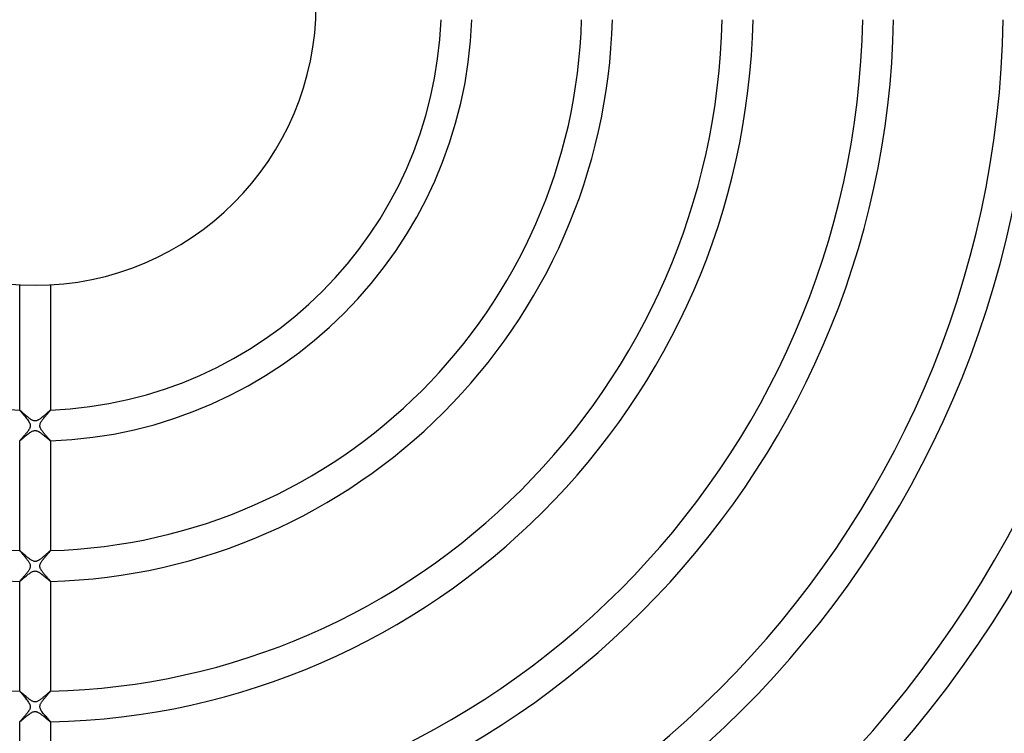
# Model space of a CAD drawing. Header units: millimetres. Extents: x -232 to 232, y -232 to 232.
# Tile 37 of 75: x -2 to 126, y -95 to -2. Entities that reach past the tile are written whole.
import ezdxf

# ---------------------------------------------------------------- set-up
doc = ezdxf.new("R2010")
doc.units = ezdxf.units.MM
doc.layers.add('HIDDEN', color=7, linetype='Continuous')
doc.layers.add('THICK', color=7, linetype='Continuous')

msp = doc.modelspace()

# ---------------------------------------------------------------- linework, layer by layer
at = {"layer": 'HIDDEN'}
for p, q in [((-2, -52.71), (-2, -52.71)), ((-2, -52.71), (-2, -52.71)), ((-2, -52.71), (-2, -52.71)), ((-2, -52.71), (-2, -52.71)), ((-2, -52.71), (-2, -52.71)), ((-2, -52.71), (-2, -52.71)), ((-1.98, -52.72), (-2, -52.71)), ((-1.96, -52.74), (-1.98, -52.72)), ((-1.92, -52.77), (-1.96, -52.74)), ((-1.88, -52.81), (-1.92, -52.77)), ((-1.82, -52.85), (-1.88, -52.81)), ((-1.76, -52.91), (-1.82, -52.85)), ((-1.69, -52.97), (-1.76, -52.91)), ((-1.62, -53.04), (-1.69, -52.97)), ((-1.54, -53.11), (-1.62, -53.04)), ((-1.46, -53.19), (-1.54, -53.11)), ((-1.37, -53.26), (-1.46, -53.19)), ((-1.28, -53.34), (-1.37, -53.26)), ((-1.19, -53.42), (-1.28, -53.34)), ((-1.1, -53.5), (-1.19, -53.42)), ((-1, -53.58), (-1.1, -53.5)), ((-0.91, -53.66), (-1, -53.58)), ((-0.82, -53.73), (-0.91, -53.66)), ((0.94, -53.64), (0.85, -53.7)), ((1.02, -53.57), (0.94, -53.64)), ((1.1, -53.5), (1.02, -53.57)), ((1.18, -53.43), (1.1, -53.5)), ((1.26, -53.36), (1.18, -53.43)), ((1.33, -53.3), (1.26, -53.36)), ((1.4, -53.23), (1.33, -53.3)), ((1.47, -53.17), (1.4, -53.23)), ((1.54, -53.11), (1.47, -53.17)), ((1.6, -53.05), (1.54, -53.11)), ((1.66, -53), (1.6, -53.05)), ((1.72, -52.95), (1.66, -53)), ((1.77, -52.9), (1.72, -52.95)), ((1.82, -52.86), (1.77, -52.9)), ((1.86, -52.82), (1.82, -52.86)), ((1.9, -52.79), (1.86, -52.82)), ((1.93, -52.76), (1.9, -52.79)), ((1.95, -52.74), (1.93, -52.76)), ((1.97, -52.73), (1.95, -52.74)), ((1.99, -52.72), (1.97, -52.73)), ((2, -52.71), (1.99, -52.72)), ((2, -52.71), (2, -52.71)), ((2, -52.71), (2, -52.71)), ((2, -52.71), (2, -52.71)), ((2, -52.71), (2, -52.71)), ((2, -52.71), (2, -52.71)), ((2, -52.71), (2, -52.71)), ((-0.72, -53.8), (-0.82, -53.73)), ((-0.63, -53.87), (-0.72, -53.8)), ((-0.54, -53.93), (-0.63, -53.87)), ((-0.45, -53.98), (-0.54, -53.93)), ((-0.37, -54.03), (-0.45, -53.98)), ((-0.29, -54.06), (-0.37, -54.03)), ((-0.23, -54.09), (-0.29, -54.06)), ((-0.17, -54.1), (-0.23, -54.09)), ((-0.12, -54.12), (-0.17, -54.1)), ((-0.07, -54.12), (-0.12, -54.12)), ((-0.02, -54.13), (-0.07, -54.12)), ((0.03, -54.12), (-0.02, -54.13)), ((0.08, -54.12), (0.03, -54.12)), ((0.13, -54.11), (0.08, -54.12)), ((0.19, -54.1), (0.13, -54.11)), ((0.25, -54.08), (0.19, -54.1)), ((0.31, -54.05), (0.25, -54.08)), ((0.38, -54.02), (0.31, -54.05)), ((0.46, -53.98), (0.38, -54.02)), ((0.53, -53.93), (0.46, -53.98)), ((0.61, -53.88), (0.53, -53.93)), ((0.69, -53.83), (0.61, -53.88)), ((0.77, -53.77), (0.69, -53.83)), ((0.85, -53.7), (0.77, -53.77)), ((-1.52, -56.33), (-1.43, -56.25)), ((-1.43, -56.25), (-1.33, -56.17)), ((-1.33, -56.17), (-1.23, -56.08)), ((-1.23, -56.08), (-1.12, -55.99)), ((-1.12, -55.99), (-1.01, -55.9)), ((-1.01, -55.9), (-0.9, -55.82)), ((-0.9, -55.82), (-0.79, -55.73)), ((-0.79, -55.73), (-0.67, -55.65)), ((-0.67, -55.65), (-0.57, -55.58)), ((-0.57, -55.58), (-0.46, -55.52)), ((-0.46, -55.52), (-0.36, -55.46)), ((-0.36, -55.46), (-0.26, -55.42)), ((-0.26, -55.42), (-0.17, -55.4)), ((-0.17, -55.4), (-0.09, -55.38)), ((-0.09, -55.38), (-0.02, -55.37)), ((-0.02, -55.37), (0.05, -55.38)), ((0.05, -55.38), (0.13, -55.39)), ((0.13, -55.39), (0.2, -55.4)), ((0.2, -55.4), (0.27, -55.43)), ((0.27, -55.43), (0.34, -55.46)), ((0.34, -55.46), (0.41, -55.49)), ((0.41, -55.49), (0.47, -55.52)), ((0.47, -55.52), (0.53, -55.56)), ((0.53, -55.56), (0.59, -55.6)), ((0.59, -55.6), (0.65, -55.64)), ((0.65, -55.64), (0.72, -55.68)), ((0.72, -55.68), (0.78, -55.73)), ((0.78, -55.73), (0.85, -55.78)), ((0.85, -55.78), (0.91, -55.83)), ((0.91, -55.83), (0.98, -55.88)), ((0.98, -55.88), (1.05, -55.93)), ((1.05, -55.93), (1.11, -55.99)), ((1.11, -55.99), (1.18, -56.04)), ((1.18, -56.04), (1.24, -56.09)), ((1.24, -56.09), (1.3, -56.14)), ((1.3, -56.14), (1.36, -56.2)), ((1.36, -56.2), (1.42, -56.25)), ((1.42, -56.25), (1.48, -56.29)), ((-2, -56.71), (-2, -56.71)), ((-2, -56.71), (-2, -56.71)), ((-2, -56.71), (-2, -56.71)), ((-2, -56.71), (-2, -56.71)), ((-2, -56.71), (-2, -56.71)), ((-2, -56.71), (-2, -56.71)), ((-2, -56.71), (-1.98, -56.71)), ((-1.98, -56.71), (-1.96, -56.69)), ((-1.96, -56.69), (-1.93, -56.67)), ((-1.93, -56.67), (-1.88, -56.63)), ((-1.88, -56.63), (-1.83, -56.59)), ((-1.83, -56.59), (-1.76, -56.53)), ((-1.76, -56.53), (-1.69, -56.47)), ((-1.69, -56.47), (-1.61, -56.41)), ((-1.61, -56.41), (-1.52, -56.33)), ((1.48, -56.29), (1.53, -56.34)), ((1.53, -56.34), (1.59, -56.39)), ((1.59, -56.39), (1.64, -56.43)), ((1.64, -56.43), (1.68, -56.47)), ((1.68, -56.47), (1.73, -56.51)), ((1.73, -56.51), (1.77, -56.54)), ((1.77, -56.54), (1.81, -56.58)), ((1.81, -56.58), (1.85, -56.61)), ((1.85, -56.61), (1.88, -56.64)), ((1.88, -56.64), (1.91, -56.66)), ((1.91, -56.66), (1.94, -56.68)), ((1.94, -56.68), (1.96, -56.69)), ((1.96, -56.69), (1.98, -56.71)), ((1.98, -56.71), (1.99, -56.71)), ((1.99, -56.71), (2, -56.71)), ((2, -56.71), (2, -56.71)), ((2, -56.71), (2, -56.71)), ((2, -56.71), (2, -56.71)), ((2, -56.71), (2, -56.71)), ((2, -56.71), (2, -56.71)), ((2, -56.71), (2, -56.71)), ((-2, -70.97), (-2, -70.97)), ((-2, -70.97), (-2, -70.97)), ((-2, -70.97), (-2, -70.97)), ((-2, -70.97), (-2, -70.97)), ((-2, -70.97), (-2, -70.97)), ((-2, -70.97), (-2, -70.97)), ((-1.99, -70.98), (-2, -70.97)), ((-1.96, -70.99), (-1.99, -70.98)), ((-1.93, -71.02), (-1.96, -70.99)), ((-1.89, -71.05), (-1.93, -71.02)), ((-1.84, -71.09), (-1.89, -71.05)), ((-1.79, -71.14), (-1.84, -71.09)), ((-1.72, -71.2), (-1.79, -71.14)), ((-1.65, -71.27), (-1.72, -71.2)), ((-1.57, -71.34), (-1.65, -71.27)), ((-1.49, -71.41), (-1.57, -71.34)), ((-1.4, -71.49), (-1.49, -71.41)), ((-1.31, -71.57), (-1.4, -71.49)), ((-1.22, -71.65), (-1.31, -71.57)), ((1.28, -71.6), (1.22, -71.65)), ((1.34, -71.55), (1.28, -71.6)), ((1.39, -71.5), (1.34, -71.55)), ((1.45, -71.45), (1.39, -71.5)), ((1.5, -71.4), (1.45, -71.45)), ((1.55, -71.35), (1.5, -71.4)), ((1.6, -71.31), (1.55, -71.35)), ((1.65, -71.26), (1.6, -71.31)), ((1.7, -71.22), (1.65, -71.26)), ((1.74, -71.18), (1.7, -71.22)), ((1.78, -71.15), (1.74, -71.18)), ((1.82, -71.11), (1.78, -71.15)), ((1.86, -71.08), (1.82, -71.11)), ((1.89, -71.05), (1.86, -71.08)), ((1.92, -71.03), (1.89, -71.05)), ((1.94, -71.01), (1.92, -71.03)), ((1.96, -70.99), (1.94, -71.01)), ((1.98, -70.98), (1.96, -70.99)), ((1.99, -70.97), (1.98, -70.98)), ((2, -70.97), (1.99, -70.97)), ((2, -70.97), (2, -70.97)), ((2, -70.97), (2, -70.97)), ((2, -70.97), (2, -70.97)), ((2, -70.97), (2, -70.97)), ((2, -70.97), (2, -70.97)), ((2, -70.97), (2, -70.97)), ((-1.13, -71.73), (-1.22, -71.65)), ((-1.03, -71.81), (-1.13, -71.73)), ((-0.93, -71.89), (-1.03, -71.81)), ((-0.84, -71.97), (-0.93, -71.89)), ((-0.74, -72.04), (-0.84, -71.97)), ((-0.65, -72.11), (-0.74, -72.04)), ((-0.55, -72.17), (-0.65, -72.11)), ((-0.46, -72.23), (-0.55, -72.17)), ((-0.37, -72.28), (-0.46, -72.23)), ((-0.27, -72.32), (-0.37, -72.28)), ((-0.19, -72.35), (-0.27, -72.32)), ((-0.11, -72.37), (-0.19, -72.35)), ((-0.03, -72.37), (-0.11, -72.37)), ((0.04, -72.37), (-0.03, -72.37)), ((0.12, -72.37), (0.04, -72.37)), ((0.19, -72.35), (0.12, -72.37)), ((0.26, -72.32), (0.19, -72.35)), ((0.34, -72.29), (0.26, -72.32)), ((0.4, -72.26), (0.34, -72.29)), ((0.47, -72.23), (0.4, -72.26)), ((0.52, -72.19), (0.47, -72.23)), ((0.58, -72.16), (0.52, -72.19)), ((0.63, -72.12), (0.58, -72.16)), ((0.69, -72.08), (0.63, -72.12)), ((0.75, -72.04), (0.69, -72.08)), ((0.8, -71.99), (0.75, -72.04)), ((0.86, -71.95), (0.8, -71.99)), ((0.92, -71.9), (0.86, -71.95)), ((0.98, -71.85), (0.92, -71.9)), ((1.04, -71.8), (0.98, -71.85)), ((1.1, -71.75), (1.04, -71.8)), ((1.16, -71.7), (1.1, -71.75)), ((1.22, -71.65), (1.16, -71.7)), ((-1.07, -74.21), (-0.98, -74.13)), ((-0.98, -74.13), (-0.88, -74.05)), ((-0.88, -74.05), (-0.78, -73.98)), ((-0.78, -73.98), (-0.68, -73.91)), ((-0.68, -73.91), (-0.59, -73.85)), ((-0.59, -73.85), (-0.5, -73.79)), ((-0.5, -73.79), (-0.41, -73.74)), ((-0.41, -73.74), (-0.33, -73.7)), ((-0.33, -73.7), (-0.25, -73.67)), ((-0.25, -73.67), (-0.18, -73.65)), ((-0.18, -73.65), (-0.12, -73.64)), ((-0.12, -73.64), (-0.07, -73.63)), ((-0.07, -73.63), (-0.01, -73.62)), ((-0.01, -73.62), (0.04, -73.63)), ((0.04, -73.63), (0.1, -73.63)), ((0.1, -73.63), (0.15, -73.64)), ((0.15, -73.64), (0.21, -73.66)), ((0.21, -73.66), (0.27, -73.68)), ((0.27, -73.68), (0.33, -73.7)), ((0.33, -73.7), (0.41, -73.74)), ((0.41, -73.74), (0.49, -73.79)), ((0.49, -73.79), (0.58, -73.84)), ((0.58, -73.84), (0.67, -73.9)), ((0.67, -73.9), (0.76, -73.96)), ((0.76, -73.96), (0.85, -74.03)), ((0.85, -74.03), (0.94, -74.1)), ((0.94, -74.1), (1.03, -74.17)), ((-2, -74.97), (-2, -74.97)), ((-2, -74.97), (-2, -74.97)), ((-2, -74.97), (-2, -74.97)), ((-2, -74.97), (-2, -74.97)), ((-2, -74.97), (-2, -74.97)), ((-2, -74.97), (-2, -74.97)), ((-2, -74.97), (-1.98, -74.97)), ((-1.98, -74.97), (-1.96, -74.95)), ((-1.96, -74.95), (-1.92, -74.92)), ((-1.92, -74.92), (-1.88, -74.89)), ((-1.88, -74.89), (-1.82, -74.84)), ((-1.82, -74.84), (-1.76, -74.79)), ((-1.76, -74.79), (-1.69, -74.73)), ((-1.69, -74.73), (-1.62, -74.67)), ((-1.62, -74.67), (-1.54, -74.6)), ((-1.54, -74.6), (-1.45, -74.52)), ((-1.45, -74.52), (-1.36, -74.45)), ((-1.36, -74.45), (-1.27, -74.37)), ((-1.27, -74.37), (-1.17, -74.29)), ((-1.17, -74.29), (-1.07, -74.21)), ((1.03, -74.17), (1.11, -74.24)), ((1.11, -74.24), (1.2, -74.31)), ((1.2, -74.31), (1.28, -74.38)), ((1.28, -74.38), (1.36, -74.45)), ((1.36, -74.45), (1.44, -74.52)), ((1.44, -74.52), (1.52, -74.58)), ((1.52, -74.58), (1.59, -74.64)), ((1.59, -74.64), (1.66, -74.7)), ((1.66, -74.7), (1.72, -74.76)), ((1.72, -74.76), (1.78, -74.8)), ((1.78, -74.8), (1.83, -74.85)), ((1.83, -74.85), (1.87, -74.89)), ((1.87, -74.89), (1.91, -74.92)), ((1.91, -74.92), (1.95, -74.94)), ((1.95, -74.94), (1.97, -74.96)), ((1.97, -74.96), (1.99, -74.97)), ((1.99, -74.97), (2, -74.97)), ((2, -74.97), (2, -74.97)), ((2, -74.97), (2, -74.97)), ((2, -74.97), (2, -74.97)), ((2, -74.97), (2, -74.97)), ((2, -74.97), (2, -74.97)), ((2, -74.97), (2, -74.97)), ((-2, -89.23), (-2, -89.23)), ((-2, -89.23), (-2, -89.23)), ((-2, -89.23), (-2, -89.23)), ((-2, -89.23), (-2, -89.23)), ((-2, -89.23), (-2, -89.23)), ((-2, -89.23), (-2, -89.23)), ((-1.99, -89.23), (-2, -89.23)), ((-1.96, -89.25), (-1.99, -89.23)), ((-1.93, -89.27), (-1.96, -89.25)), ((-1.89, -89.31), (-1.93, -89.27)), ((-1.84, -89.35), (-1.89, -89.31)), ((-1.79, -89.4), (-1.84, -89.35)), ((-1.73, -89.45), (-1.79, -89.4)), ((-1.66, -89.51), (-1.73, -89.45)), ((1.69, -89.49), (1.63, -89.54)), ((1.74, -89.44), (1.69, -89.49)), ((1.79, -89.4), (1.74, -89.44)), ((1.83, -89.36), (1.79, -89.4)), ((1.87, -89.32), (1.83, -89.36)), ((1.9, -89.3), (1.87, -89.32)), ((1.93, -89.27), (1.9, -89.3)), ((1.96, -89.25), (1.93, -89.27)), ((1.98, -89.24), (1.96, -89.25)), ((1.99, -89.23), (1.98, -89.24)), ((2, -89.23), (1.99, -89.23)), ((2, -89.23), (2, -89.23)), ((2, -89.23), (2, -89.23)), ((2, -89.23), (2, -89.23)), ((2, -89.23), (2, -89.23)), ((2, -89.23), (2, -89.23)), ((2, -89.23), (2, -89.23)), ((-1.59, -89.57), (-1.66, -89.51)), ((-1.51, -89.64), (-1.59, -89.57)), ((-1.44, -89.71), (-1.51, -89.64)), ((-1.35, -89.78), (-1.44, -89.71)), ((-1.27, -89.86), (-1.35, -89.78)), ((-1.18, -89.94), (-1.27, -89.86)), ((-1.09, -90.01), (-1.18, -89.94)), ((-1, -90.09), (-1.09, -90.01)), ((-0.91, -90.16), (-1, -90.09)), ((-0.82, -90.24), (-0.91, -90.16)), ((-0.73, -90.3), (-0.82, -90.24)), ((-0.64, -90.37), (-0.73, -90.3)), ((-0.55, -90.42), (-0.64, -90.37)), ((-0.47, -90.48), (-0.55, -90.42)), ((-0.39, -90.52), (-0.47, -90.48)), ((-0.32, -90.55), (-0.39, -90.52)), ((-0.25, -90.58), (-0.32, -90.55)), ((-0.18, -90.6), (-0.25, -90.58)), ((-0.12, -90.61), (-0.18, -90.6)), ((-0.06, -90.62), (-0.12, -90.61)), ((0, -90.63), (-0.06, -90.62)), ((0.06, -90.62), (0, -90.63)), ((0.13, -90.61), (0.06, -90.62)), ((0.19, -90.6), (0.13, -90.61)), ((0.27, -90.57), (0.19, -90.6)), ((0.34, -90.54), (0.27, -90.57)), ((0.42, -90.5), (0.34, -90.54)), ((0.5, -90.46), (0.42, -90.5)), ((0.58, -90.41), (0.5, -90.46)), ((0.66, -90.35), (0.58, -90.41)), ((0.74, -90.29), (0.66, -90.35)), ((0.83, -90.23), (0.74, -90.29)), ((0.91, -90.16), (0.83, -90.23)), ((0.99, -90.1), (0.91, -90.16)), ((1.07, -90.03), (0.99, -90.1)), ((1.15, -89.96), (1.07, -90.03)), ((1.23, -89.89), (1.15, -89.96)), ((1.3, -89.83), (1.23, -89.89)), ((1.38, -89.77), (1.3, -89.83)), ((1.44, -89.7), (1.38, -89.77)), ((1.51, -89.65), (1.44, -89.7)), ((1.57, -89.59), (1.51, -89.65)), ((1.63, -89.54), (1.57, -89.59)), ((-0.61, -92.11), (-0.53, -92.06)), ((-0.53, -92.06), (-0.44, -92.01)), ((-0.44, -92.01), (-0.36, -91.96)), ((-0.36, -91.96), (-0.28, -91.93)), ((-0.28, -91.93), (-0.2, -91.9)), ((-0.2, -91.9), (-0.13, -91.89)), ((-0.13, -91.89), (-0.06, -91.88)), ((-0.06, -91.88), (0, -91.87)), ((0, -91.87), (0.07, -91.88)), ((0.07, -91.88), (0.13, -91.89)), ((0.13, -91.89), (0.2, -91.9)), ((0.2, -91.9), (0.26, -91.92)), ((0.26, -91.92), (0.33, -91.95)), ((0.33, -91.95), (0.41, -91.99)), ((0.41, -91.99), (0.49, -92.04)), ((0.49, -92.04), (0.58, -92.09)), ((-2, -93.23), (-2, -93.23)), ((-2, -93.23), (-2, -93.23)), ((-2, -93.23), (-2, -93.23)), ((-2, -93.23), (-2, -93.23)), ((-2, -93.23), (-2, -93.23)), ((-2, -93.23), (-2, -93.23)), ((-2, -93.23), (-1.99, -93.23)), ((-1.99, -93.23), (-1.97, -93.22)), ((-1.97, -93.22), (-1.95, -93.2)), ((-1.95, -93.2), (-1.92, -93.18)), ((-1.92, -93.18), (-1.89, -93.15)), ((-1.89, -93.15), (-1.84, -93.11)), ((-1.84, -93.11), (-1.8, -93.07)), ((-1.8, -93.07), (-1.74, -93.03)), ((-1.74, -93.03), (-1.68, -92.98)), ((-1.68, -92.98), (-1.62, -92.92)), ((-1.62, -92.92), (-1.55, -92.87)), ((-1.55, -92.87), (-1.48, -92.8)), ((-1.48, -92.8), (-1.4, -92.74)), ((-1.4, -92.74), (-1.32, -92.67)), ((-1.32, -92.67), (-1.24, -92.6)), ((-1.24, -92.6), (-1.15, -92.53)), ((-1.15, -92.53), (-1.06, -92.45)), ((-1.06, -92.45), (-0.97, -92.38)), ((-0.97, -92.38), (-0.88, -92.31)), ((-0.88, -92.31), (-0.79, -92.24)), ((-0.79, -92.24), (-0.7, -92.17)), ((-0.7, -92.17), (-0.61, -92.11)), ((0.58, -92.09), (0.67, -92.15)), ((0.67, -92.15), (0.76, -92.22)), ((0.76, -92.22), (0.85, -92.29)), ((0.85, -92.29), (0.95, -92.36)), ((0.95, -92.36), (1.05, -92.44)), ((1.05, -92.44), (1.14, -92.51)), ((1.14, -92.51), (1.23, -92.59)), ((1.23, -92.59), (1.32, -92.67)), ((1.32, -92.67), (1.41, -92.74)), ((1.41, -92.74), (1.49, -92.81)), ((1.49, -92.81), (1.57, -92.88)), ((1.57, -92.88), (1.64, -92.94)), ((1.64, -92.94), (1.71, -93)), ((1.71, -93), (1.78, -93.06)), ((1.78, -93.06), (1.83, -93.11)), ((1.83, -93.11), (1.89, -93.15)), ((1.89, -93.15), (1.93, -93.18)), ((1.93, -93.18), (1.96, -93.21)), ((1.96, -93.21), (1.98, -93.22)), ((1.98, -93.22), (2, -93.23)), ((2, -93.23), (2, -93.23)), ((2, -93.23), (2, -93.23)), ((2, -93.23), (2, -93.23)), ((2, -93.23), (2, -93.23)), ((2, -93.23), (2, -93.23)), ((2, -93.23), (2, -93.23))]:
    msp.add_line(p, q, dxfattribs=at)
for radius, start, end in [(182.5, 180, 0), (188.62, 180.5092, 269.4908), (188.25, 180.5084, 269.4916), (187.88, 180.5076, 269.4924), (187.5, 180.5068, 269.4932), (187.12, 180.5059, 269.4941), (186.75, 180.505, 269.495), (186.38, 180.5041, 269.4959), (185.62, 180.5022, 269.4979), (185.25, 180.5011, 269.4989), (184.88, 180.5001, 269.4999), (184.5, 180.4991, 269.5009), (184.12, 180.498, 269.502), (183.75, 180.4968, 269.5031), (183.38, 180.4957, 269.5043), (183, 180.4946, 269.5054), (182.62, 180.4933, 269.5067), (182.25, 180.4921, 269.5079), (181.88, 180.4908, 269.5092), (178.5, 180.6412, 269.3588), (181.88, 270.4908, 359.5092), (182.62, 270.4933, 359.5067), (182.25, 270.4921, 359.5079), (183, 270.4945, 359.5055), (183.75, 270.4968, 359.5031), (183.38, 270.4957, 359.5043), (184.12, 270.498, 359.502), (184.88, 270.5001, 359.4999), (184.5, 270.4991, 359.501), (185.25, 270.5011, 359.4988), (185.62, 270.5022, 359.4979), (186.38, 270.504, 359.4959), (187.12, 270.5059, 359.4941), (186.75, 270.505, 359.495), (187.88, 270.5076, 359.4924), (187.5, 270.5067, 359.4933), (188.25, 270.5084, 359.4916), (188.62, 270.5092, 359.4908), (178.5, 270.6412, 359.3588)]:
    msp.add_arc((0, 0), radius, start, end, dxfattribs=at)
at = {"layer": 'THICK'}
for p, q in [((-2, -52.71), (-2, -36.45)), ((2, -36.45), (2, -52.71)), ((-2, -52.71), (-1.99, -52.73)), ((-1.99, -52.73), (-1.97, -52.76)), ((-1.97, -52.76), (-1.94, -52.81)), ((-1.94, -52.81), (-1.89, -52.87)), ((-1.89, -52.87), (-1.83, -52.94)), ((-1.83, -52.94), (-1.76, -53.02)), ((-1.76, -53.02), (-1.68, -53.11)), ((-1.68, -53.11), (-1.6, -53.21)), ((-1.6, -53.21), (-1.5, -53.32)), ((-1.5, -53.32), (-1.41, -53.43)), ((-1.41, -53.43), (-1.3, -53.56)), ((-1.3, -53.56), (-1.2, -53.68)), ((-1.2, -53.68), (-1.1, -53.81)), ((1.14, -53.76), (1.22, -53.66)), ((1.22, -53.66), (1.3, -53.57)), ((1.3, -53.57), (1.38, -53.47)), ((1.38, -53.47), (1.45, -53.38)), ((1.45, -53.38), (1.53, -53.28)), ((1.53, -53.28), (1.61, -53.2)), ((1.61, -53.2), (1.68, -53.11)), ((1.68, -53.11), (1.75, -53.03)), ((1.75, -53.03), (1.81, -52.96)), ((1.81, -52.96), (1.86, -52.9)), ((1.86, -52.9), (1.91, -52.84)), ((1.91, -52.84), (1.95, -52.79)), ((1.95, -52.79), (1.98, -52.76)), ((1.98, -52.76), (1.99, -52.73)), ((1.99, -52.73), (2, -52.71)), ((-1.1, -53.81), (-1, -53.94)), ((-1, -53.94), (-0.9, -54.07)), ((-0.9, -54.07), (-0.82, -54.2)), ((-0.82, -54.2), (-0.75, -54.32)), ((-0.75, -54.32), (-0.69, -54.44)), ((-0.69, -54.44), (-0.66, -54.53)), ((-0.65, -54.92), (-0.67, -55)), ((-0.66, -54.53), (-0.64, -54.61)), ((-0.63, -54.85), (-0.65, -54.92)), ((-0.64, -54.61), (-0.63, -54.69)), ((-0.63, -54.69), (-0.62, -54.77)), ((-0.62, -54.77), (-0.63, -54.85)), ((0.62, -54.73), (0.63, -54.67)), ((0.63, -54.79), (0.62, -54.73)), ((0.63, -54.67), (0.64, -54.61)), ((0.63, -54.85), (0.63, -54.79)), ((0.65, -54.91), (0.63, -54.85)), ((0.64, -54.61), (0.66, -54.54)), ((0.66, -54.97), (0.65, -54.91)), ((0.66, -54.54), (0.68, -54.47)), ((0.68, -55.03), (0.66, -54.97)), ((0.68, -54.47), (0.72, -54.38)), ((0.72, -54.38), (0.76, -54.3)), ((0.76, -54.3), (0.81, -54.21)), ((0.81, -54.21), (0.87, -54.12)), ((0.87, -54.12), (0.93, -54.03)), ((0.93, -54.03), (1, -53.94)), ((1, -53.94), (1.07, -53.85)), ((1.07, -53.85), (1.14, -53.76)), ((-1.58, -56.22), (-1.62, -56.27)), ((-1.53, -56.17), (-1.58, -56.22)), ((-1.49, -56.12), (-1.53, -56.17)), ((-1.44, -56.07), (-1.49, -56.12)), ((-1.39, -56.01), (-1.44, -56.07)), ((-1.34, -55.96), (-1.39, -56.01)), ((-1.29, -55.9), (-1.34, -55.96)), ((-1.24, -55.84), (-1.29, -55.9)), ((-1.19, -55.78), (-1.24, -55.84)), ((-1.14, -55.72), (-1.19, -55.78)), ((-1.09, -55.66), (-1.14, -55.72)), ((-1.05, -55.6), (-1.09, -55.66)), ((-1, -55.54), (-1.05, -55.6)), ((-0.96, -55.49), (-1, -55.54)), ((-0.91, -55.43), (-0.96, -55.49)), ((-0.87, -55.37), (-0.91, -55.43)), ((-0.84, -55.31), (-0.87, -55.37)), ((-0.8, -55.26), (-0.84, -55.31)), ((-0.77, -55.2), (-0.8, -55.26)), ((-0.73, -55.14), (-0.77, -55.2)), ((-0.7, -55.07), (-0.73, -55.14)), ((-0.67, -55), (-0.7, -55.07)), ((0.71, -55.08), (0.68, -55.03)), ((0.73, -55.14), (0.71, -55.08)), ((0.76, -55.2), (0.73, -55.14)), ((0.8, -55.25), (0.76, -55.2)), ((0.83, -55.31), (0.8, -55.25)), ((0.87, -55.36), (0.83, -55.31)), ((0.91, -55.42), (0.87, -55.36)), ((0.95, -55.47), (0.91, -55.42)), ((0.99, -55.53), (0.95, -55.47)), ((1.04, -55.59), (0.99, -55.53)), ((1.08, -55.65), (1.04, -55.59)), ((1.13, -55.71), (1.08, -55.65)), ((1.18, -55.76), (1.13, -55.71)), ((1.23, -55.82), (1.18, -55.76)), ((1.28, -55.88), (1.23, -55.82)), ((1.32, -55.94), (1.28, -55.88)), ((1.37, -55.99), (1.32, -55.94)), ((1.42, -56.05), (1.37, -55.99)), ((1.47, -56.1), (1.42, -56.05)), ((1.52, -56.16), (1.47, -56.1)), ((1.57, -56.21), (1.52, -56.16)), ((1.61, -56.26), (1.57, -56.21)), ((1.65, -56.31), (1.61, -56.26)), ((-1.99, -56.7), (-2, -56.71)), ((-2, -70.97), (-2, -56.71)), ((-2, -56.71), (-2, -56.71)), ((-1.98, -56.68), (-1.99, -56.7)), ((-1.97, -56.66), (-1.98, -56.68)), ((-1.95, -56.64), (-1.97, -56.66)), ((-1.93, -56.62), (-1.95, -56.64)), ((-1.91, -56.59), (-1.93, -56.62)), ((-1.88, -56.56), (-1.91, -56.59)), ((-1.85, -56.52), (-1.88, -56.56)), ((-1.82, -56.49), (-1.85, -56.52)), ((-1.78, -56.45), (-1.82, -56.49)), ((-1.74, -56.41), (-1.78, -56.45)), ((-1.7, -56.36), (-1.74, -56.41)), ((-1.66, -56.32), (-1.7, -56.36)), ((-1.62, -56.27), (-1.66, -56.32)), ((1.69, -56.35), (1.65, -56.31)), ((1.73, -56.39), (1.69, -56.35)), ((1.77, -56.44), (1.73, -56.39)), ((1.8, -56.47), (1.77, -56.44)), ((1.84, -56.51), (1.8, -56.47)), ((1.87, -56.54), (1.84, -56.51)), ((1.89, -56.57), (1.87, -56.54)), ((1.92, -56.6), (1.89, -56.57)), ((1.94, -56.63), (1.92, -56.6)), ((1.96, -56.65), (1.94, -56.63)), ((1.97, -56.67), (1.96, -56.65)), ((1.98, -56.68), (1.97, -56.67)), ((1.99, -56.7), (1.98, -56.68)), ((2, -56.71), (1.99, -56.7)), ((2, -56.71), (2, -70.97)), ((2, -56.71), (2, -56.71)), ((-2, -70.97), (-2, -70.98)), ((-2, -70.98), (-1.98, -71)), ((-1.98, -71), (-1.97, -71.03)), ((-1.97, -71.03), (-1.94, -71.06)), ((-1.94, -71.06), (-1.91, -71.1)), ((-1.91, -71.1), (-1.87, -71.14)), ((-1.87, -71.14), (-1.83, -71.19)), ((-1.83, -71.19), (-1.78, -71.25)), ((-1.78, -71.25), (-1.73, -71.31)), ((-1.73, -71.31), (-1.68, -71.37)), ((-1.68, -71.37), (-1.62, -71.43)), ((-1.62, -71.43), (-1.56, -71.5)), ((-1.56, -71.5), (-1.5, -71.57)), ((-1.5, -71.57), (-1.44, -71.65)), ((1.44, -71.65), (1.51, -71.57)), ((1.51, -71.57), (1.58, -71.49)), ((1.58, -71.49), (1.64, -71.41)), ((1.64, -71.41), (1.71, -71.34)), ((1.71, -71.34), (1.76, -71.27)), ((1.76, -71.27), (1.82, -71.21)), ((1.82, -71.21), (1.86, -71.16)), ((1.86, -71.16), (1.9, -71.11)), ((1.9, -71.11), (1.94, -71.06)), ((1.94, -71.06), (1.96, -71.03)), ((1.96, -71.03), (1.98, -71)), ((1.98, -71), (2, -70.98)), ((2, -70.98), (2, -70.97)), ((-1.44, -71.65), (-1.38, -71.72)), ((-1.38, -71.72), (-1.31, -71.8)), ((-1.31, -71.8), (-1.25, -71.87)), ((-1.25, -71.87), (-1.19, -71.95)), ((-1.19, -71.95), (-1.13, -72.03)), ((-1.13, -72.03), (-1.07, -72.1)), ((-1.07, -72.1), (-1.01, -72.18)), ((-1.01, -72.18), (-0.96, -72.25)), ((-0.96, -72.25), (-0.91, -72.32)), ((-0.91, -72.32), (-0.86, -72.39)), ((-0.86, -72.39), (-0.81, -72.47)), ((-0.81, -72.47), (-0.77, -72.54)), ((-0.77, -72.54), (-0.72, -72.62)), ((-0.72, -72.62), (-0.69, -72.7)), ((-0.69, -72.7), (-0.66, -72.78)), ((-0.66, -72.78), (-0.64, -72.85)), ((-0.64, -72.85), (-0.63, -72.93)), ((0.63, -72.88), (0.65, -72.8)), ((0.63, -72.96), (0.63, -72.88)), ((0.65, -72.8), (0.68, -72.72)), ((0.68, -72.72), (0.72, -72.63)), ((0.72, -72.63), (0.76, -72.54)), ((0.76, -72.54), (0.82, -72.45)), ((0.82, -72.45), (0.88, -72.36)), ((0.88, -72.36), (0.94, -72.27)), ((0.94, -72.27), (1.01, -72.18)), ((1.01, -72.18), (1.08, -72.09)), ((1.08, -72.09), (1.15, -72)), ((1.15, -72), (1.22, -71.91)), ((1.22, -71.91), (1.3, -71.82)), ((1.3, -71.82), (1.37, -71.73)), ((1.37, -71.73), (1.44, -71.65)), ((-1.25, -74.1), (-1.31, -74.17)), ((-1.19, -74.03), (-1.25, -74.1)), ((-1.13, -73.96), (-1.19, -74.03)), ((-1.07, -73.89), (-1.13, -73.96)), ((-1.02, -73.82), (-1.07, -73.89)), ((-0.96, -73.75), (-1.02, -73.82)), ((-0.91, -73.68), (-0.96, -73.75)), ((-0.86, -73.61), (-0.91, -73.68)), ((-0.82, -73.54), (-0.86, -73.61)), ((-0.77, -73.46), (-0.82, -73.54)), ((-0.73, -73.39), (-0.77, -73.46)), ((-0.7, -73.32), (-0.73, -73.39)), ((-0.67, -73.24), (-0.7, -73.32)), ((-0.65, -73.17), (-0.67, -73.24)), ((-0.63, -73.09), (-0.65, -73.17)), ((-0.63, -72.93), (-0.62, -73.01)), ((-0.62, -73.01), (-0.63, -73.09)), ((0.63, -73.03), (0.63, -72.96)), ((0.63, -73.11), (0.63, -73.03)), ((0.65, -73.19), (0.63, -73.11)), ((0.67, -73.26), (0.65, -73.19)), ((0.7, -73.33), (0.67, -73.26)), ((0.74, -73.4), (0.7, -73.33)), ((0.77, -73.47), (0.74, -73.4)), ((0.81, -73.53), (0.77, -73.47)), ((0.86, -73.6), (0.81, -73.53)), ((0.91, -73.67), (0.86, -73.6)), ((0.96, -73.74), (0.91, -73.67)), ((1.01, -73.81), (0.96, -73.74)), ((1.07, -73.88), (1.01, -73.81)), ((1.12, -73.95), (1.07, -73.88)), ((1.18, -74.02), (1.12, -73.95)), ((1.24, -74.1), (1.18, -74.02)), ((1.31, -74.17), (1.24, -74.1)), ((-1.99, -74.95), (-2, -74.96)), ((-2, -74.96), (-2, -74.97)), ((-2, -89.23), (-2, -74.97)), ((-1.98, -74.93), (-1.99, -74.95)), ((-1.96, -74.91), (-1.98, -74.93)), ((-1.93, -74.88), (-1.96, -74.91)), ((-1.91, -74.85), (-1.93, -74.88)), ((-1.87, -74.81), (-1.91, -74.85)), ((-1.84, -74.77), (-1.87, -74.81)), ((-1.8, -74.72), (-1.84, -74.77)), ((-1.75, -74.67), (-1.8, -74.72)), ((-1.7, -74.62), (-1.75, -74.67)), ((-1.65, -74.56), (-1.7, -74.62)), ((-1.6, -74.5), (-1.65, -74.56)), ((-1.54, -74.44), (-1.6, -74.5)), ((-1.49, -74.37), (-1.54, -74.44)), ((-1.43, -74.31), (-1.49, -74.37)), ((-1.37, -74.24), (-1.43, -74.31)), ((-1.31, -74.17), (-1.37, -74.24)), ((1.37, -74.24), (1.31, -74.17)), ((1.43, -74.31), (1.37, -74.24)), ((1.49, -74.38), (1.43, -74.31)), ((1.55, -74.44), (1.49, -74.38)), ((1.61, -74.51), (1.55, -74.44)), ((1.66, -74.57), (1.61, -74.51)), ((1.71, -74.63), (1.66, -74.57)), ((1.76, -74.68), (1.71, -74.63)), ((1.81, -74.73), (1.76, -74.68)), ((1.85, -74.78), (1.81, -74.73)), ((1.89, -74.82), (1.85, -74.78)), ((1.92, -74.86), (1.89, -74.82)), ((1.95, -74.9), (1.92, -74.86)), ((1.97, -74.92), (1.95, -74.9)), ((1.99, -74.95), (1.97, -74.92)), ((2, -74.96), (1.99, -74.95)), ((2, -74.97), (2, -74.96)), ((2, -74.97), (2, -89.23)), ((-2, -89.23), (-1.99, -89.24)), ((-1.99, -89.24), (-1.98, -89.27)), ((-1.98, -89.27), (-1.95, -89.3)), ((-1.95, -89.3), (-1.91, -89.35)), ((-1.91, -89.35), (-1.86, -89.41)), ((-1.86, -89.41), (-1.81, -89.47)), ((-1.81, -89.47), (-1.74, -89.55)), ((1.76, -89.53), (1.81, -89.47)), ((1.81, -89.47), (1.86, -89.42)), ((1.86, -89.42), (1.9, -89.37)), ((1.9, -89.37), (1.93, -89.33)), ((1.93, -89.33), (1.96, -89.29)), ((1.96, -89.29), (1.98, -89.26)), ((1.98, -89.26), (2, -89.24)), ((2, -89.24), (2, -89.23)), ((-1.74, -89.55), (-1.67, -89.63)), ((-1.67, -89.63), (-1.59, -89.72)), ((-1.59, -89.72), (-1.51, -89.82)), ((-1.51, -89.82), (-1.42, -89.93)), ((-1.42, -89.93), (-1.33, -90.03)), ((-1.33, -90.03), (-1.23, -90.15)), ((-1.23, -90.15), (-1.14, -90.26)), ((-1.14, -90.26), (-1.05, -90.37)), ((-1.05, -90.37), (-0.97, -90.49)), ((-0.97, -90.49), (-0.89, -90.6)), ((-0.89, -90.6), (-0.81, -90.71)), ((-0.81, -90.71), (-0.75, -90.82)), ((0.75, -90.82), (0.79, -90.75)), ((0.79, -90.75), (0.84, -90.67)), ((0.84, -90.67), (0.89, -90.6)), ((0.89, -90.6), (0.94, -90.53)), ((0.94, -90.53), (1, -90.45)), ((1, -90.45), (1.06, -90.37)), ((1.06, -90.37), (1.12, -90.29)), ((1.12, -90.29), (1.18, -90.21)), ((1.18, -90.21), (1.25, -90.13)), ((1.25, -90.13), (1.32, -90.04)), ((1.32, -90.04), (1.39, -89.96)), ((1.39, -89.96), (1.46, -89.88)), ((1.46, -89.88), (1.52, -89.81)), ((1.52, -89.81), (1.59, -89.73)), ((1.59, -89.73), (1.65, -89.66)), ((1.65, -89.66), (1.7, -89.59)), ((1.7, -89.59), (1.76, -89.53)), ((-0.98, -92.02), (-1.02, -92.08)), ((-0.94, -91.97), (-0.98, -92.02)), ((-0.91, -91.92), (-0.94, -91.97)), ((-0.87, -91.87), (-0.91, -91.92)), ((-0.84, -91.82), (-0.87, -91.87)), ((-0.8, -91.76), (-0.84, -91.82)), ((-0.77, -91.7), (-0.8, -91.76)), ((-0.73, -91.64), (-0.77, -91.7)), ((-0.75, -90.82), (-0.7, -90.92)), ((-0.7, -91.57), (-0.73, -91.64)), ((-0.7, -90.92), (-0.67, -91.01)), ((-0.67, -91.51), (-0.7, -91.57)), ((-0.67, -91.01), (-0.64, -91.09)), ((-0.65, -91.44), (-0.67, -91.51)), ((-0.64, -91.37), (-0.65, -91.44)), ((-0.64, -91.09), (-0.63, -91.16)), ((-0.63, -91.3), (-0.64, -91.37)), ((-0.63, -91.16), (-0.62, -91.23)), ((-0.62, -91.23), (-0.63, -91.3)), ((0.62, -91.24), (0.63, -91.17)), ((0.63, -91.31), (0.62, -91.24)), ((0.63, -91.17), (0.64, -91.1)), ((0.64, -91.38), (0.63, -91.31)), ((0.64, -91.1), (0.66, -91.03)), ((0.66, -91.46), (0.64, -91.38)), ((0.66, -91.03), (0.68, -90.96)), ((0.69, -91.55), (0.66, -91.46)), ((0.68, -90.96), (0.71, -90.89)), ((0.74, -91.66), (0.69, -91.55)), ((0.71, -90.89), (0.75, -90.82)), ((0.81, -91.77), (0.74, -91.66)), ((0.88, -91.89), (0.81, -91.77)), ((0.97, -92.01), (0.88, -91.89)), ((1.06, -92.13), (0.97, -92.01)), ((-1.99, -93.21), (-2, -93.22)), ((-2, -93.22), (-2, -93.23)), ((-2, -107.48), (-2, -93.23)), ((-1.98, -93.19), (-1.99, -93.21)), ((-1.97, -93.18), (-1.98, -93.19)), ((-1.95, -93.15), (-1.97, -93.18)), ((-1.93, -93.13), (-1.95, -93.15)), ((-1.9, -93.1), (-1.93, -93.13)), ((-1.88, -93.07), (-1.9, -93.1)), ((-1.85, -93.03), (-1.88, -93.07)), ((-1.81, -93), (-1.85, -93.03)), ((-1.78, -92.96), (-1.81, -93)), ((-1.74, -92.91), (-1.78, -92.96)), ((-1.7, -92.87), (-1.74, -92.91)), ((-1.66, -92.83), (-1.7, -92.87)), ((-1.62, -92.78), (-1.66, -92.83)), ((-1.58, -92.73), (-1.62, -92.78)), ((-1.53, -92.68), (-1.58, -92.73)), ((-1.49, -92.63), (-1.53, -92.68)), ((-1.44, -92.57), (-1.49, -92.63)), ((-1.39, -92.52), (-1.44, -92.57)), ((-1.34, -92.46), (-1.39, -92.52)), ((-1.3, -92.41), (-1.34, -92.46)), ((-1.25, -92.35), (-1.3, -92.41)), ((-1.2, -92.3), (-1.25, -92.35)), ((-1.16, -92.24), (-1.2, -92.3)), ((-1.11, -92.19), (-1.16, -92.24)), ((-1.07, -92.13), (-1.11, -92.19)), ((-1.02, -92.08), (-1.07, -92.13)), ((1.16, -92.25), (1.06, -92.13)), ((1.26, -92.37), (1.16, -92.25)), ((1.36, -92.48), (1.26, -92.37)), ((1.46, -92.59), (1.36, -92.48)), ((1.55, -92.7), (1.46, -92.59)), ((1.64, -92.8), (1.55, -92.7)), ((1.72, -92.89), (1.64, -92.8)), ((1.79, -92.97), (1.72, -92.89)), ((1.85, -93.04), (1.79, -92.97)), ((1.9, -93.1), (1.85, -93.04)), ((1.94, -93.15), (1.9, -93.1)), ((1.98, -93.19), (1.94, -93.15)), ((1.99, -93.21), (1.98, -93.19)), ((2, -93.23), (1.99, -93.21)), ((2, -93.23), (2, -107.48))]:
    msp.add_line(p, q, dxfattribs=at)
for radius, start, end in [(184.62, 180, 0), (184.25, 180, 0), (183.88, 180, 0), (183.5, 180, 0), (183.12, 180, 0), (182.75, 180, 0), (182.38, 180, 0), (182, 180, 0), (181.62, 180, 0), (181.25, 180, 0), (180.88, 180, 0), (180.5, 180, 0), (180.12, 180, 0), (179.75, 180, 0), (179.38, 180, 0), (179, 180, 0), (178.62, 180, 0), (178.25, 180, 0), (177.88, 180, 0), (36.5, 180, 0), (186, 180.1841, 269.8159), (186, 270.1841, 359.8159), (162.25, 180.7063, 269.2937), (148, 180.7743, 269.2257), (129.75, 180.8832, 269.1168), (107.5, 181.066, 268.934), (89.25, 181.284, 268.716), (75, 181.5281, 268.4719), (71, 181.6142, 268.3858), (52.75, 182.1729, 267.8271), (190, 270.6031, 359.3968), (56.75, 272.0196, 357.9803), (52.75, 272.1728, 357.8271), (75, 271.5281, 358.4719), (71, 271.6142, 358.3858), (93.25, 271.229, 358.7711), (89.25, 271.2841, 358.7159), (111.5, 271.0278, 358.9722), (107.5, 271.066, 358.934), (129.75, 270.8832, 359.1168), (125.75, 270.9113, 359.0887), (148, 270.7743, 359.2257), (144, 270.7958, 359.2042), (166.25, 270.6893, 359.3107), (162.25, 270.7063, 359.2937)]:
    msp.add_arc((0, 0), radius, start, end, dxfattribs=at)

doc.saveas('drawing.dxf')
